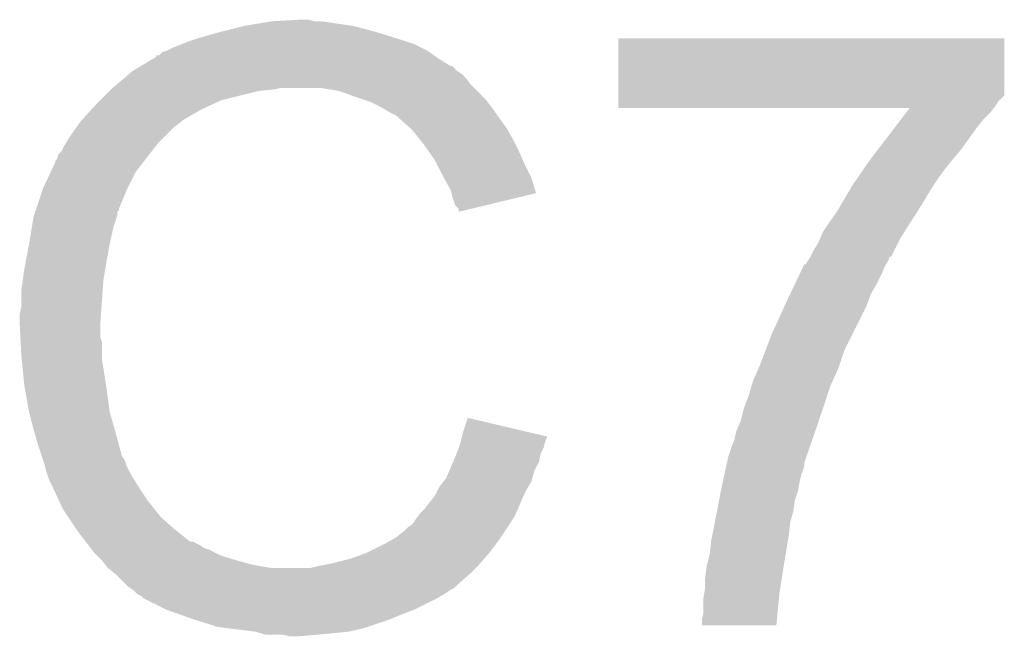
# Model space of a CAD drawing. Extents: x -1.3 to 24.2, y -3.9 to 53.4.
# Tile 27 of 35: x 8.9 to 10.5, y 29.2 to 30.3. Entities that reach past the tile are written whole.
import ezdxf

# ---------------------------------------------------------------- set-up
doc = ezdxf.new("R2010")
doc.units = 0
doc.layers.add('CURRENT_16_CLICK_V100_GTO', color=14, linetype='CONTINUOUS')

msp = doc.modelspace()

# ---------------------------------------------------------------- linework, layer by layer
at = {"layer": 'CURRENT_16_CLICK_V100_GTO'}
for points in [[(9.2456, 30.23362), (9.28624, 30.24378), (9.50214, 30.23362), (9.464042, 30.24378)], [(9.28624, 30.24378), (9.31672, 30.24886), (9.464042, 30.24378), (9.42848, 30.24886)], [(9.31672, 30.24886), (9.33196, 30.2514), (9.42848, 30.24886), (9.413242, 30.2514)], [(9.33196, 30.2514), (9.377678, 30.25394), (9.400542, 30.2514), (9.390382, 30.25394)], [(9.21004, 30.22346), (9.2456, 30.23362), (9.534652, 30.22346), (9.50214, 30.23362)], [(9.1694, 30.20822), (9.182098, 30.2133), (9.575798, 30.20822), (9.56564, 30.2133)], [(9.182098, 30.2133), (9.194798, 30.21838), (9.56564, 30.2133), (9.5504, 30.21838)], [(9.194798, 30.21838), (9.202418, 30.22092), (9.5504, 30.21838), (9.54278, 30.22092)], [(9.202418, 30.22092), (9.21004, 30.22346), (9.54278, 30.22092), (9.534652, 30.22346)], [(9.898384, 30.129474), (9.898402, 30.223436), (10.530834, 30.129474), (10.53084, 30.223436)], [(9.898402, 30.223436), (9.898404, 30.22346), (10.53084, 30.223436), (9.898404, 30.22346)], [(9.14146, 30.192992), (9.141484, 30.19552), (9.600168, 30.192992), (9.596628, 30.19552)], [(9.141484, 30.19552), (9.146546, 30.195526), (9.596628, 30.19552), (9.596618, 30.195526)], [(9.146546, 30.195526), (9.151624, 30.2006), (9.596618, 30.195526), (9.589514, 30.2006)], [(9.151624, 30.2006), (9.159234, 30.203138), (9.589514, 30.2006), (9.585958, 30.203138)], [(9.159234, 30.203138), (9.15924, 30.20314), (9.585958, 30.203138), (9.585956, 30.20314)], [(9.15924, 30.20314), (9.1694, 30.20822), (9.585956, 30.20314), (9.575798, 30.20822)], [(9.103362, 30.170122), (9.116042, 30.177734), (9.634218, 30.170122), (9.626606, 30.177734)], [(9.116042, 30.177734), (9.116052, 30.17774), (9.626606, 30.177734), (9.624062, 30.17774)], [(9.116052, 30.17774), (9.137208, 30.19044), (9.624062, 30.17774), (9.60374, 30.19044)], [(9.137208, 30.19044), (9.14146, 30.192992), (9.60374, 30.19044), (9.600168, 30.192992)], [(9.088348, 30.157418), (9.097352, 30.165038), (9.64946, 30.157418), (9.641842, 30.165038)], [(9.097352, 30.165038), (9.103358, 30.17012), (9.641842, 30.165038), (9.63422, 30.17012)], [(9.103358, 30.17012), (9.103362, 30.170122), (9.63422, 30.17012), (9.634218, 30.170122)], [(9.07034, 30.14218), (9.076342, 30.14726), (9.662162, 30.14218), (9.657082, 30.14726)], [(9.076342, 30.14726), (9.088348, 30.157418), (9.657082, 30.14726), (9.64946, 30.157418)], [(9.05002, 30.12186), (9.06526, 30.1371), (9.248138, 30.12186), (9.3091, 30.1371)], [(9.06526, 30.1371), (9.0678, 30.13964), (9.3091, 30.1371), (9.334502, 30.13964)], [(9.0678, 30.13964), (9.07034, 30.14218), (9.334502, 30.13964), (9.347198, 30.14218)], [(9.441178, 30.1371), (9.410698, 30.14218), (9.667242, 30.1371), (9.662162, 30.14218)], [(9.46912, 30.12694), (9.441178, 30.1371), (9.677402, 30.12694), (9.667242, 30.1371)], [(9.898382, 30.11932), (9.898384, 30.129474), (10.52068, 30.11932), (10.530834, 30.129474)], [(9.035472, 30.10662), (9.0424, 30.11424), (9.215122, 30.10662), (9.23163, 30.11424)], [(9.0424, 30.11424), (9.05002, 30.12186), (9.23163, 30.11424), (9.248138, 30.12186)], [(9.476746, 30.124398), (9.46912, 30.12694), (9.679942, 30.124398), (9.677402, 30.12694)], [(9.491978, 30.11932), (9.476746, 30.124398), (9.684006, 30.11932), (9.679942, 30.124398)], [(9.50722, 30.1117), (9.491978, 30.11932), (9.6901, 30.1117), (9.684006, 30.11932)], [(9.89838, 30.1117), (9.898382, 30.11932), (10.5156, 30.1117), (10.52068, 30.11932)], [(9.019306, 30.088838), (9.035472, 30.10662), (9.184638, 30.088838), (9.215122, 30.10662)], [(9.5123, 30.10916), (9.50722, 30.1117), (9.691916, 30.10916), (9.6901, 30.1117)], [(9.525002, 30.10154), (9.5123, 30.10916), (9.697358, 30.10154), (9.691916, 30.10916)], [(9.535156, 30.096462), (9.525002, 30.10154), (9.700986, 30.096462), (9.697358, 30.10154)], [(9.89838, 30.109184), (9.89838, 30.1117), (10.513712, 30.109184), (10.5156, 30.1117)], [(10.375852, 30.10916), (9.89838, 30.109184), (10.513694, 30.10916), (10.513712, 30.109184)], [(10.360322, 30.088838), (10.370028, 30.10154), (10.495278, 30.088838), (10.507978, 30.10154)], [(10.370028, 30.10154), (10.375852, 30.10916), (10.507978, 30.10154), (10.513694, 30.10916)], [(9.011664, 30.078678), (9.017, 30.0863), (9.17194, 30.078678), (9.182098, 30.0863)], [(9.017, 30.0863), (9.017002, 30.086302), (9.182098, 30.0863), (9.1821, 30.086302)], [(9.017002, 30.086302), (9.019306, 30.088838), (9.1821, 30.086302), (9.184638, 30.088838)], [(9.5377, 30.09392), (9.535156, 30.096462), (9.702802, 30.09392), (9.700986, 30.096462)], [(9.557704, 30.07614), (9.5377, 30.09392), (9.715502, 30.07614), (9.702802, 30.09392)], [(10.350618, 30.07614), (10.360322, 30.088838), (10.48512, 30.07614), (10.495278, 30.088838)], [(8.999218, 30.0609), (9.011664, 30.078678), (9.154162, 30.0609), (9.17194, 30.078678)], [(9.56056, 30.0736), (9.557704, 30.07614), (9.716954, 30.0736), (9.715502, 30.07614)], [(9.572752, 30.05836), (9.56056, 30.0736), (9.72566, 30.05836), (9.716954, 30.0736)], [(10.323446, 30.04058), (10.350618, 30.07614), (10.45972, 30.04058), (10.48512, 30.07614)], [(8.9916, 30.048198), (8.993122, 30.050738), (9.142024, 30.048198), (9.144, 30.050738)], [(8.993122, 30.050738), (8.999218, 30.0609), (9.144, 30.050738), (9.154162, 30.0609)], [(9.58088, 30.0482), (9.572752, 30.05836), (9.73074, 30.0482), (9.72566, 30.05836)], [(8.9789, 30.025344), (8.981444, 30.03296), (9.124248, 30.025344), (9.130172, 30.03296)], [(8.981444, 30.03296), (8.986522, 30.038044), (9.130172, 30.03296), (9.134126, 30.038044)], [(8.986522, 30.038044), (8.9916, 30.048198), (9.134126, 30.038044), (9.142024, 30.048198)], [(9.587992, 30.03804), (9.58088, 30.0482), (9.73582, 30.03804), (9.73074, 30.0482)], [(9.598658, 30.022798), (9.587992, 30.03804), (9.742596, 30.022798), (9.73582, 30.03804)], [(10.30986, 30.022802), (10.323446, 30.04058), (10.44448, 30.022802), (10.45972, 30.04058)], [(8.969186, 30.005018), (8.97636, 30.020264), (9.10844, 30.005018), (9.120298, 30.020264)], [(8.97636, 30.020264), (8.976366, 30.022806), (9.120298, 30.020264), (9.122274, 30.022806)], [(8.976366, 30.022806), (8.9789, 30.025344), (9.122274, 30.022806), (9.124248, 30.025344)], [(9.602468, 30.01518), (9.598658, 30.022798), (9.74598, 30.01518), (9.742596, 30.022798)], [(10.294142, 29.99994), (10.30986, 30.0228), (10.4267, 29.99994), (10.444478, 30.0228)], [(10.30986, 30.0228), (10.30986, 30.022802), (10.444478, 30.0228), (10.44448, 30.022802)], [(8.95604, 29.97708), (8.969186, 30.005018), (9.09447, 29.97708), (9.10844, 30.005018)], [(9.61136, 29.9974), (9.602468, 30.01518), (9.754872, 29.9974), (9.74598, 30.01518)], [(10.281918, 29.98216), (10.294142, 29.99994), (10.414844, 29.98216), (10.4267, 29.99994)], [(9.612774, 29.994858), (9.61136, 29.9974), (9.756142, 29.994858), (9.754872, 29.9974)], [(9.62406, 29.974542), (9.612774, 29.994858), (9.762214, 29.974542), (9.756142, 29.994858)], [(8.945032, 29.944056), (8.955192, 29.97454), (9.0805, 29.944056), (9.0932, 29.97454)], [(8.955192, 29.97454), (8.95604, 29.97708), (9.0932, 29.97454), (9.09447, 29.97708)], [(9.625334, 29.969454), (9.62406, 29.974542), (9.763734, 29.969454), (9.762214, 29.974542)], [(9.626602, 29.96438), (9.625334, 29.969454), (9.74257, 29.96438), (9.763734, 29.969454)], [(10.26399, 29.95168), (10.27893, 29.977082), (10.39622, 29.95168), (10.41146, 29.977082)], [(10.27893, 29.977082), (10.281918, 29.98216), (10.41146, 29.977082), (10.414844, 29.98216)], [(9.63168, 29.949144), (9.626602, 29.96438), (9.679026, 29.949144), (9.74257, 29.96438)], [(10.25652, 29.938978), (10.26399, 29.95168), (10.388136, 29.938978), (10.39622, 29.95168)], [(8.941646, 29.933898), (8.943338, 29.938976), (9.077958, 29.933898), (9.07796, 29.938976)], [(8.943338, 29.938976), (8.944184, 29.941514), (9.07796, 29.938976), (9.080494, 29.941514)], [(8.944184, 29.941514), (8.945032, 29.944056), (9.080494, 29.941514), (9.0805, 29.944056)], [(9.636754, 29.944066), (9.63168, 29.949144), (9.657846, 29.944066), (9.679026, 29.949144)], [(9.63676, 29.93901), (9.636754, 29.944066), (9.63676, 29.93901), (9.657846, 29.944066)], [(10.24382, 29.9212), (10.25652, 29.938978), (10.376824, 29.9212), (10.388136, 29.938978)], [(8.938684, 29.91866), (8.940802, 29.931362), (9.072882, 29.91866), (9.077112, 29.931362)], [(8.940802, 29.931362), (8.941646, 29.933898), (9.077112, 29.931362), (9.077958, 29.933898)], [(10.233662, 29.905962), (10.24382, 29.9212), (10.367126, 29.905962), (10.376824, 29.9212)], [(8.93318, 29.88564), (8.93699, 29.9085), (9.06526, 29.88564), (9.07034, 29.9085)], [(8.93699, 29.9085), (8.938684, 29.91866), (9.07034, 29.9085), (9.072882, 29.91866)], [(10.229304, 29.895798), (10.233662, 29.905962), (10.36066, 29.895798), (10.367126, 29.905962)], [(10.21842, 29.875478), (10.22604, 29.888182), (10.350488, 29.875478), (10.356846, 29.888182)], [(10.22604, 29.888182), (10.229304, 29.895798), (10.356846, 29.888182), (10.36066, 29.895798)], [(8.92794, 29.8577), (8.93318, 29.88564), (9.06018, 29.8577), (9.06526, 29.88564)], [(10.21334, 29.865322), (10.21842, 29.875478), (10.345404, 29.865322), (10.350488, 29.875478)], [(8.92556, 29.845), (8.92794, 29.8577), (9.058062, 29.845), (9.06018, 29.8577)], [(10.205726, 29.852636), (10.208258, 29.857696), (10.336962, 29.852636), (10.340338, 29.857696)], [(10.208258, 29.857696), (10.208262, 29.857702), (10.340338, 29.857696), (10.34034, 29.857702)], [(10.208262, 29.857702), (10.213326, 29.865302), (10.34034, 29.857702), (10.342876, 29.865302)], [(10.213326, 29.865302), (10.213338, 29.86532), (10.342876, 29.865302), (10.345404, 29.86532)], [(10.213338, 29.86532), (10.21334, 29.865322), (10.345404, 29.86532), (10.345404, 29.865322)], [(8.92302, 29.827222), (8.92556, 29.845), (9.0551, 29.827222), (9.058062, 29.845)], [(10.195902, 29.83738), (10.20198, 29.850082), (10.33018, 29.83738), (10.33526, 29.850082)], [(10.20198, 29.850082), (10.203196, 29.85262), (10.33526, 29.850082), (10.336952, 29.85262)], [(10.203196, 29.85262), (10.205726, 29.852636), (10.336952, 29.85262), (10.336962, 29.852636)], [(8.92048, 29.80944), (8.92302, 29.827222), (9.053828, 29.80944), (9.0551, 29.827222)], [(10.18861, 29.822142), (10.195902, 29.83738), (10.32256, 29.822142), (10.33018, 29.83738)], [(8.92048, 29.781502), (8.92048, 29.80944), (9.051834, 29.781502), (9.053828, 29.80944)], [(10.1801, 29.80436), (10.18861, 29.822142), (10.3124, 29.80436), (10.32256, 29.822142)], [(10.17062, 29.78404), (10.17524, 29.7942), (10.30478, 29.78404), (10.30859, 29.7942)], [(10.17524, 29.7942), (10.1801, 29.80436), (10.30859, 29.7942), (10.3124, 29.80436)], [(8.91794, 29.771342), (8.92048, 29.781502), (9.051108, 29.771342), (9.051834, 29.781502)], [(10.14984, 29.73832), (10.17062, 29.78404), (10.28192, 29.73832), (10.30478, 29.78404)], [(8.91794, 29.756102), (8.91794, 29.771342), (9.05002, 29.756102), (9.051108, 29.771342)], [(8.91794, 29.7561), (8.91794, 29.756102), (9.050022, 29.7561), (9.05002, 29.756102)], [(8.919084, 29.733238), (8.91794, 29.7561), (9.050022, 29.733238), (9.050022, 29.7561)], [(8.919466, 29.725616), (8.919084, 29.733238), (9.05256, 29.725616), (9.050022, 29.733238)], [(10.140162, 29.712918), (10.14984, 29.73832), (10.26922, 29.712918), (10.28192, 29.73832)], [(8.92048, 29.7053), (8.919466, 29.725616), (9.05256, 29.7053), (9.05256, 29.725616)], [(10.12952, 29.68498), (10.140162, 29.712918), (10.259906, 29.68498), (10.26922, 29.712918)], [(8.921244, 29.697678), (8.92048, 29.7053), (9.05256, 29.697678), (9.05256, 29.7053)], [(8.922766, 29.68244), (8.921244, 29.697678), (9.0551, 29.68244), (9.05256, 29.697678)], [(8.92556, 29.654498), (8.922766, 29.68244), (9.0594, 29.654498), (9.0551, 29.68244)], [(10.11936, 29.662122), (10.12839, 29.68244), (10.249824, 29.662122), (10.25906, 29.68244)], [(10.12839, 29.68244), (10.12952, 29.68498), (10.25906, 29.68244), (10.259906, 29.68498)], [(10.117072, 29.654498), (10.11936, 29.662122), (10.24636, 29.654498), (10.249824, 29.662122)], [(8.926458, 29.64942), (8.92556, 29.654498), (9.06018, 29.64942), (9.0594, 29.654498)], [(8.93318, 29.61132), (8.926458, 29.64942), (9.06526, 29.61132), (9.06018, 29.64942)], [(10.11174, 29.636718), (10.117072, 29.654498), (10.240432, 29.636718), (10.24636, 29.654498)], [(10.104122, 29.616402), (10.11174, 29.636718), (10.23366, 29.616402), (10.240432, 29.636718)], [(10.09904, 29.596082), (10.104122, 29.616402), (10.226886, 29.596082), (10.23366, 29.616402)], [(8.933182, 29.611318), (8.93318, 29.61132), (9.06526, 29.611318), (9.06526, 29.61132)], [(8.93826, 29.591), (8.933182, 29.611318), (9.071066, 29.591), (9.06526, 29.611318)], [(9.64438, 29.578298), (9.652022, 29.601156), (9.749102, 29.578298), (9.652022, 29.601156)], [(8.942616, 29.57576), (8.93826, 29.591), (9.07542, 29.57576), (9.071066, 29.591)], [(10.091422, 29.578302), (10.09795, 29.59354), (10.220764, 29.578302), (10.22604, 29.59354)], [(10.09795, 29.59354), (10.09904, 29.596082), (10.22604, 29.59354), (10.226886, 29.596082)], [(8.94842, 29.55544), (8.942616, 29.57576), (9.080842, 29.55544), (9.07542, 29.57576)], [(9.640568, 29.563058), (9.641838, 29.568136), (9.778998, 29.563058), (9.781538, 29.568136)], [(9.641838, 29.568136), (9.64247, 29.57066), (9.781538, 29.568136), (9.78154, 29.57066)], [(9.64247, 29.57066), (9.64438, 29.578298), (9.78154, 29.57066), (9.749102, 29.578298)], [(10.0838, 29.5529), (10.08888, 29.565602), (10.211972, 29.5529), (10.216368, 29.565602)], [(10.08888, 29.565602), (10.091422, 29.578302), (10.216368, 29.565602), (10.220764, 29.578302)], [(8.954348, 29.53766), (8.94842, 29.55544), (9.085584, 29.53766), (9.080842, 29.55544)], [(9.633584, 29.542738), (9.637392, 29.552898), (9.77138, 29.542738), (9.77646, 29.552898)], [(9.637392, 29.552898), (9.6393, 29.557982), (9.77646, 29.552898), (9.777728, 29.557982)], [(9.6393, 29.557982), (9.640568, 29.563058), (9.777728, 29.557982), (9.778998, 29.563058)], [(10.078722, 29.53766), (10.0838, 29.5529), (10.206698, 29.53766), (10.211972, 29.5529)], [(8.955196, 29.535116), (8.954348, 29.53766), (9.088122, 29.535116), (9.085584, 29.53766)], [(8.956888, 29.530038), (8.955196, 29.535116), (9.09066, 29.530038), (9.088122, 29.535116)], [(9.628412, 29.530038), (9.63168, 29.53766), (9.768838, 29.530038), (9.770362, 29.53766)], [(9.63168, 29.53766), (9.633584, 29.542738), (9.770362, 29.53766), (9.77138, 29.542738)], [(10.076512, 29.527496), (10.078722, 29.53766), (10.20318, 29.527496), (10.206698, 29.53766)], [(8.95858, 29.524958), (8.956888, 29.530038), (9.092354, 29.524958), (9.09066, 29.530038)], [(8.959216, 29.52242), (8.95858, 29.524958), (9.0932, 29.52242), (9.092354, 29.524958)], [(8.961122, 29.5148), (8.959216, 29.52242), (9.097012, 29.5148), (9.0932, 29.52242)], [(9.62188, 29.514798), (9.628412, 29.530038), (9.761218, 29.514798), (9.768838, 29.530038)], [(10.072094, 29.50718), (10.075406, 29.522418), (10.198102, 29.50718), (10.203178, 29.522418)], [(10.075406, 29.522418), (10.076512, 29.527496), (10.203178, 29.522418), (10.20318, 29.527496)], [(8.963662, 29.507182), (8.961122, 29.5148), (9.10082, 29.507182), (9.097012, 29.5148)], [(8.9662, 29.499562), (8.963662, 29.507182), (9.105584, 29.499562), (9.10082, 29.507182)], [(9.612374, 29.497018), (9.61644, 29.502102), (9.75614, 29.497018), (9.75759, 29.502102)], [(9.61644, 29.502102), (9.62188, 29.514798), (9.75759, 29.502102), (9.761218, 29.514798)], [(10.069884, 29.49702), (10.072094, 29.50718), (10.19556, 29.49702), (10.198102, 29.50718)], [(8.96874, 29.49448), (8.9662, 29.499562), (9.108758, 29.49448), (9.105584, 29.499562)], [(8.972326, 29.48686), (8.96874, 29.49448), (9.11352, 29.48686), (9.108758, 29.49448)], [(8.983084, 29.464), (8.972326, 29.48686), (9.12876, 29.464), (9.11352, 29.48686)], [(9.6012, 29.47924), (9.60628, 29.489398), (9.74598, 29.47924), (9.751784, 29.489398)], [(9.60628, 29.489398), (9.612374, 29.497018), (9.751784, 29.489398), (9.75614, 29.497018)], [(10.06657, 29.481778), (10.069884, 29.49702), (10.193018, 29.481778), (10.19556, 29.49702)], [(9.5885, 29.46146), (9.598662, 29.474162), (9.7382, 29.46146), (9.743758, 29.474162)], [(9.598662, 29.474162), (9.6012, 29.47924), (9.743758, 29.474162), (9.74598, 29.47924)], [(10.06371, 29.466538), (10.06602, 29.47924), (10.18794, 29.466538), (10.192172, 29.47924)], [(10.06602, 29.47924), (10.06657, 29.481778), (10.192172, 29.47924), (10.193018, 29.481778)], [(8.98906, 29.451298), (8.983084, 29.464), (9.138922, 29.451298), (9.12876, 29.464)], [(9.58088, 29.451302), (9.5885, 29.46146), (9.733756, 29.451302), (9.7382, 29.46146)], [(10.06094, 29.4513), (10.06371, 29.466538), (10.185762, 29.4513), (10.18794, 29.466538)], [(8.997526, 29.4386), (8.98906, 29.451298), (9.14908, 29.4386), (9.138922, 29.451298)], [(9.011072, 29.418282), (8.997526, 29.4386), (9.171938, 29.418282), (9.14908, 29.4386)], [(9.56564, 29.43352), (9.569448, 29.438598), (9.724812, 29.43352), (9.728198, 29.438598)], [(9.569448, 29.438598), (9.573262, 29.44368), (9.728198, 29.438598), (9.73042, 29.44368)], [(9.573262, 29.44368), (9.58088, 29.451302), (9.73042, 29.44368), (9.733756, 29.451302)], [(10.056874, 29.430978), (10.06043, 29.448758), (10.18032, 29.430978), (10.1854, 29.448758)], [(10.06043, 29.448758), (10.06094, 29.4513), (10.1854, 29.448758), (10.185762, 29.4513)], [(9.54786, 29.41574), (9.555484, 29.423362), (9.712958, 29.41574), (9.71804, 29.423362)], [(9.555484, 29.423362), (9.560558, 29.425904), (9.71804, 29.423362), (9.719734, 29.425904)], [(9.560558, 29.425904), (9.56564, 29.43352), (9.719734, 29.425904), (9.724812, 29.43352)], [(10.052304, 29.40812), (10.056874, 29.430978), (10.17778, 29.40812), (10.18032, 29.430978)], [(9.01446, 29.4132), (9.011072, 29.418282), (9.178292, 29.4132), (9.171938, 29.418282)], [(9.026184, 29.39796), (9.01446, 29.4132), (9.197344, 29.39796), (9.178292, 29.4132)], [(9.526266, 29.4005), (9.535156, 29.40558), (9.7028, 29.4005), (9.706186, 29.40558)], [(9.535156, 29.40558), (9.54786, 29.41574), (9.706186, 29.40558), (9.712958, 29.41574)], [(10.05078, 29.400498), (10.052304, 29.40812), (10.176508, 29.400498), (10.17778, 29.40812)], [(9.026186, 29.397958), (9.026184, 29.39796), (9.202424, 29.397958), (9.197344, 29.39796)], [(9.030094, 29.392878), (9.026186, 29.397958), (9.212582, 29.392878), (9.202424, 29.397958)], [(9.034, 29.3878), (9.030094, 29.392878), (9.220198, 29.3878), (9.212582, 29.392878)], [(9.035954, 29.38526), (9.034, 29.3878), (9.22782, 29.38526), (9.220198, 29.3878)], [(9.4869, 29.38018), (9.517378, 29.39542), (9.68756, 29.38018), (9.69899, 29.39542)], [(9.517378, 29.39542), (9.526266, 29.4005), (9.69899, 29.39542), (9.7028, 29.4005)], [(10.04824, 29.377642), (10.05078, 29.400498), (10.1727, 29.377642), (10.176508, 29.400498)], [(9.03986, 29.380182), (9.035954, 29.38526), (9.237976, 29.380182), (9.22782, 29.38526)], [(9.044944, 29.375098), (9.03986, 29.380182), (9.248142, 29.375098), (9.237976, 29.380182)], [(9.05256, 29.36748), (9.044944, 29.375098), (9.27354, 29.36748), (9.248142, 29.375098)], [(9.45896, 29.370022), (9.4869, 29.38018), (9.678672, 29.370022), (9.68756, 29.38018)], [(10.044428, 29.3624), (10.04824, 29.377642), (10.17016, 29.3624), (10.1727, 29.377642)], [(9.058656, 29.35986), (9.05256, 29.36748), (9.30148, 29.35986), (9.27354, 29.36748)], [(9.062718, 29.354782), (9.058656, 29.35986), (9.33195, 29.354782), (9.30148, 29.35986)], [(9.062722, 29.35478), (9.062718, 29.354782), (9.331962, 29.35478), (9.33195, 29.354782)], [(9.075418, 29.344622), (9.062722, 29.35478), (9.654542, 29.344622), (9.6647, 29.35478)], [(9.392922, 29.35478), (9.40308, 29.35732), (9.6647, 29.35478), (9.66724, 29.35732)], [(9.40308, 29.35732), (9.41578, 29.35986), (9.66724, 29.35732), (9.669782, 29.35986)], [(9.41578, 29.35986), (9.42848, 29.3624), (9.669782, 29.35986), (9.672004, 29.3624)], [(9.42848, 29.3624), (9.45896, 29.370022), (9.672004, 29.3624), (9.678672, 29.370022)], [(10.04062, 29.337), (10.04316, 29.35732), (10.166148, 29.337), (10.169356, 29.35732)], [(10.04316, 29.35732), (10.044428, 29.3624), (10.169356, 29.35732), (10.17016, 29.3624)], [(9.07542, 29.34462), (9.075418, 29.344622), (9.65454, 29.34462), (9.654542, 29.344622)], [(9.093198, 29.326842), (9.07542, 29.34462), (9.63422, 29.326842), (9.65454, 29.34462)], [(9.095738, 29.324302), (9.093198, 29.326842), (9.63168, 29.324302), (9.63422, 29.326842)], [(9.099554, 29.321758), (9.095738, 29.324302), (9.629136, 29.321758), (9.63168, 29.324302)], [(10.04062, 29.321762), (10.04062, 29.337), (10.163742, 29.321762), (10.166148, 29.337)], [(9.10336, 29.31922), (9.099554, 29.321758), (9.62406, 29.31922), (9.629136, 29.321758)], [(9.103362, 29.319218), (9.10336, 29.31922), (9.624058, 29.319218), (9.62406, 29.31922)], [(9.108438, 29.314142), (9.103362, 29.319218), (9.616444, 29.314142), (9.624058, 29.319218)], [(9.108442, 29.31414), (9.108438, 29.314142), (9.616442, 29.31414), (9.616444, 29.314142)], [(9.116054, 29.309064), (9.108442, 29.31414), (9.60798, 29.309064), (9.616442, 29.31414)], [(9.118576, 29.30906), (9.116054, 29.309064), (9.607974, 29.30906), (9.60798, 29.309064)], [(9.1186, 29.306536), (9.118576, 29.30906), (9.603766, 29.306536), (9.607974, 29.30906)], [(9.118632, 29.30652), (9.1186, 29.306536), (9.60374, 29.30652), (9.603766, 29.306536)], [(9.15924, 29.2862), (9.118632, 29.30652), (9.5631, 29.2862), (9.60374, 29.30652)], [(10.03808, 29.306522), (10.03935, 29.314142), (10.16181, 29.306522), (10.16254, 29.314142)], [(10.03808, 29.281122), (10.03808, 29.306522), (10.15938, 29.281122), (10.16181, 29.306522)], [(10.03935, 29.314142), (10.04062, 29.321762), (10.16254, 29.314142), (10.163742, 29.321762)], [(9.18083, 29.27858), (9.15924, 29.2862), (9.54278, 29.27858), (9.5631, 29.2862)], [(9.20242, 29.27096), (9.18083, 29.27858), (9.525, 29.27096), (9.54278, 29.27858)], [(10.03554, 29.270962), (10.03808, 29.281122), (10.158408, 29.270962), (10.15938, 29.281122)], [(9.243058, 29.25826), (9.20242, 29.27096), (9.486898, 29.25826), (9.525, 29.27096)], [(9.263378, 29.25572), (9.243058, 29.25826), (9.479278, 29.25572), (9.486898, 29.25826)], [(10.03554, 29.260824), (10.03554, 29.270962), (10.15744, 29.260824), (10.158408, 29.270962)], [(10.157438, 29.2608), (10.03554, 29.260824), (10.157438, 29.2608), (10.15744, 29.260824)], [(9.304018, 29.25064), (9.263378, 29.25572), (9.456418, 29.25064), (9.479278, 29.25572)], [(9.312908, 29.2481), (9.304018, 29.25064), (9.43102, 29.2481), (9.456418, 29.25064)], [(9.321796, 29.24556), (9.312908, 29.2481), (9.40308, 29.24556), (9.43102, 29.2481)], [(9.359898, 29.24302), (9.349738, 29.24556), (9.375142, 29.24302), (9.40308, 29.24556)]]:
    msp.add_solid(points, dxfattribs=at)

doc.saveas('drawing.dxf')
